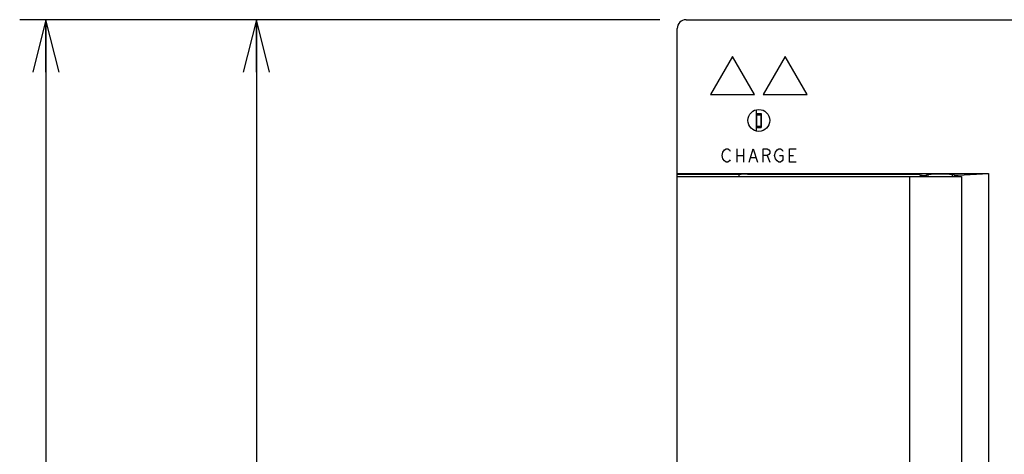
# Model space of a CAD drawing. Extents: x 90 to 1223, y 50 to 821.
# Tile 16 of 34: x 616 to 728, y 586 to 635. Entities that reach past the tile are written whole.
import ezdxf

# ---------------------------------------------------------------- set-up
doc = ezdxf.new("R2010")
doc.units = 0
doc.header["$LTSCALE"] = 69.3
doc.layers.get('0').update_dxf_attribs({"linetype": 'CONTINUOUS'})
for name, color, linetype in [('ALL_AXIS', 7, 'CONTINUOUS'), ('ALL_CURVE', 7, 'CONTINUOUS'), ('ALL_FEATURES', 7, 'CONTINUOUS')]:
    doc.layers.add(name, color=color, linetype=linetype)
doc.dimstyles.get("Standard").update_dxf_attribs({"dimtxt": 2.5, "dimasz": 2.5, "dimexe": 1.25, "dimexo": 0.625, "dimtad": 1, "dimcen": 2.5, "dimazin": 3, "dimtfac": 1, "dimtmove": 0, "dimatfit": 3})

# ---------------------------------------------------------------- blocks, each defined once
blk = doc.blocks.new('_OPEN')
at = {"color": 0, "linetype": 'BYBLOCK'}
for p, q in [((0, 0), (-1, 0.25)), ((-1, -0.25), (0, 0)), ((-1, 0), (0, 0))]:
    blk.add_line(p, q, dxfattribs=at)
blk = doc.blocks.new('*D2')
at = {"color": 2, "linetype": 'CONTINUOUS'}
for p, q in [((688.75, 635.25), (615.75, 635.25)), ((618.75, 635.25), (618.75, 541.25)), ((618.75, 447.25), (618.75, 541.25)), ((695.25, 447.25), (615.75, 447.25))]:
    blk.add_line(p, q, dxfattribs=at)
at = {"color": 2, "linetype": 'CONTINUOUS', "xscale": 6, "yscale": 6, "zscale": 6}
for p, rotation in [((618.75, 635.25), 90), ((618.75, 447.25), 270)]:
    blk.add_blockref('_OPEN', p, dxfattribs=dict(at, rotation=rotation))
blk = doc.blocks.new('*D3')
at = {"color": 2, "linetype": 'CONTINUOUS'}
for p, q in [((688.75, 635.25), (639.75, 635.25)), ((642.75, 635.25), (642.75, 545.25)), ((642.75, 455.25), (642.75, 545.25)), ((688.75, 455.25), (639.75, 455.25))]:
    blk.add_line(p, q, dxfattribs=at)
at = {"color": 2, "linetype": 'CONTINUOUS', "xscale": 6, "yscale": 6, "zscale": 6}
for p, rotation in [((642.75, 635.25), 90), ((642.75, 455.25), 270)]:
    blk.add_blockref('_OPEN', p, dxfattribs=dict(at, rotation=rotation))

msp = doc.modelspace()

# ---------------------------------------------------------------- linework, layer by layer
at = {"color": 7, "linetype": 'CONTINUOUS'}
for p, q in [((699.75, 624.961), (699.75, 622.539)), ((699.75, 624.55), (700.3, 624.55)), ((699.775, 624.4), (699.775, 623.1)), ((699.775, 624.4), (700.275, 624.4)), ((700.275, 624.4), (700.275, 623.1)), ((700.3, 624.55), (700.3, 622.95)), ((699.75, 622.95), (700.3, 622.95)), ((699.775, 623.1), (700.275, 623.1))]:
    msp.add_line(p, q, dxfattribs=at)
at = {"layer": 'ALL_AXIS', "color": 7, "linetype": 'CONTINUOUS'}
for p, q in [((697.75, 617.567), (697.75, 617.35)), ((719.35, 617.35), (719.35, 617.553)), ((722.15, 617.35), (722.15, 617.553)), ((723.15, 617.35), (723.15, 549.25))]:
    msp.add_line(p, q, dxfattribs=at)
at = {"layer": 'ALL_CURVE', "color": 4, "linetype": 'CONTINUOUS'}
for p, q in [((697.05, 631.05), (694.55, 626.72)), ((699.55, 626.72), (697.05, 631.05)), ((703.05, 631.05), (700.55, 626.72)), ((705.55, 626.72), (703.05, 631.05)), ((694.55, 626.72), (699.55, 626.72)), ((700.55, 626.72), (705.55, 626.72)), ((695.85, 619.75), (695.944, 620.125)), ((695.944, 620.125), (696.131, 620.375)), ((696.131, 620.375), (696.319, 620.5)), ((696.319, 620.5), (696.506, 620.5)), ((696.506, 620.5), (696.694, 620.375)), ((696.694, 620.375), (696.788, 620.25)), ((697.538, 620.5), (697.538, 619)), ((698.288, 620.5), (698.288, 619)), ((698.944, 619), (699.413, 620.5)), ((699.413, 620.5), (699.881, 619)), ((700.538, 619), (700.538, 620.5)), ((700.538, 620.5), (701.006, 620.5)), ((701.006, 620.5), (701.194, 620.375)), ((701.194, 619.875), (701.006, 619.75)), ((701.194, 620.375), (701.288, 620.25)), ((701.288, 620), (701.194, 619.875)), ((701.288, 620.25), (701.288, 620)), ((701.85, 619.75), (701.944, 620.125)), ((701.944, 620.125), (702.131, 620.375)), ((702.131, 620.375), (702.319, 620.5)), ((702.319, 620.5), (702.506, 620.5)), ((702.506, 620.5), (702.694, 620.375)), ((702.694, 620.375), (702.788, 620.25)), ((703.538, 619), (703.538, 620.5)), ((703.538, 620.5), (704.288, 620.5)), ((695.944, 619.375), (695.85, 619.75)), ((696.131, 619.125), (695.944, 619.375)), ((696.319, 619), (696.131, 619.125)), ((696.506, 619), (696.319, 619)), ((696.694, 619.125), (696.506, 619)), ((696.788, 619.25), (696.694, 619.125)), ((697.538, 619.75), (698.288, 619.75)), ((699.131, 619.5), (699.694, 619.5)), ((701.006, 619.75), (700.538, 619.75)), ((701.006, 619.75), (701.288, 619)), ((701.944, 619.375), (701.85, 619.75)), ((702.131, 619.125), (701.944, 619.375)), ((702.319, 619), (702.131, 619.125)), ((702.506, 619), (702.319, 619)), ((702.413, 619.75), (702.788, 619.75)), ((702.694, 619.125), (702.506, 619)), ((702.788, 619.25), (702.694, 619.125)), ((702.788, 619.75), (702.788, 619.25)), ((703.538, 619.75), (704.006, 619.75)), ((704.288, 619), (703.538, 619))]:
    msp.add_line(p, q, dxfattribs=at)
at = {"layer": 'ALL_FEATURES', "color": 7, "linetype": 'CONTINUOUS'}
for p, q in [((691.75, 635.25), (789.75, 635.25)), ((690.75, 456.25), (690.75, 634.25)), ((699.75, 624.961), (699.75, 622.539)), ((690.75, 617.672), (726.253, 617.672)), ((722.798, 617.5), (726.253, 617.672)), ((726.253, 617.672), (726.253, 470.828)), ((697.75, 617.567), (690.75, 617.576)), ((690.75, 617.35), (723.15, 617.35)), ((697.784, 617.577), (697.75, 617.567)), ((698.75, 617.602), (717.909, 617.602)), ((717.25, 617.35), (717.25, 471.15)), ((718.457, 617.489), (718.409, 617.585)), ((718.457, 617.489), (718.457, 617.35)), ((719.252, 617.553), (719.131, 617.472)), ((719.131, 617.472), (719.131, 617.35)), ((722.248, 617.553), (722.181, 617.566)), ((722.353, 617.483), (722.248, 617.553)), ((722.353, 617.483), (722.353, 617.35))]:
    msp.add_line(p, q, dxfattribs=at)
for points in [[(698.75, 617.602), (698.491, 617.601), (698.25, 617.598), (698.043, 617.592), (697.884, 617.585), (697.784, 617.577)], [(717.909, 617.602), (718.061, 617.602), (718.2, 617.599), (718.31, 617.595), (718.382, 617.591), (718.409, 617.585)], [(718.457, 617.489), (718.662, 617.483), (718.888, 617.477), (719.131, 617.472)], [(719.478, 617.578), (719.319, 617.566), (719.252, 617.553)], [(722.181, 617.566), (722.022, 617.578), (721.782, 617.588), (721.477, 617.596), (721.125, 617.601), (720.75, 617.602), (720.375, 617.601), (720.023, 617.596), (719.718, 617.588), (719.478, 617.578)], [(722.353, 617.483), (722.515, 617.488), (722.664, 617.494), (722.798, 617.5)]]:
    msp.add_lwpolyline(points, dxfattribs=at)
msp.add_circle((700.05, 623.75), 1.25, dxfattribs=at)
msp.add_arc((691.75, 634.25), 1, 90, 180, dxfattribs=at)

# ---------------------------------------------------------------- dimensions: what is measured, and where the dimension line sits
at = {"color": 2, "linetype": 'CONTINUOUS'}
for base, p1, p2, angle, picture, middle in [((618.75, 447.25), (688.75, 635.25), (695.25, 447.25), 270, '*D2', (616.35, 528.866)), ((642.75, 635.25), (688.75, 455.25), (688.75, 635.25), 90, '*D3', (640.35, 532.866))]:
    dim = msp.add_linear_dim(base=base, p1=p1, p2=p2, angle=angle, dimstyle='Standard', dxfattribs=at)
    dim.commit()
    dim.dimension.update_dxf_attribs({"geometry": picture, "text_midpoint": middle, "dimtype": 128})

doc.saveas('drawing.dxf')
